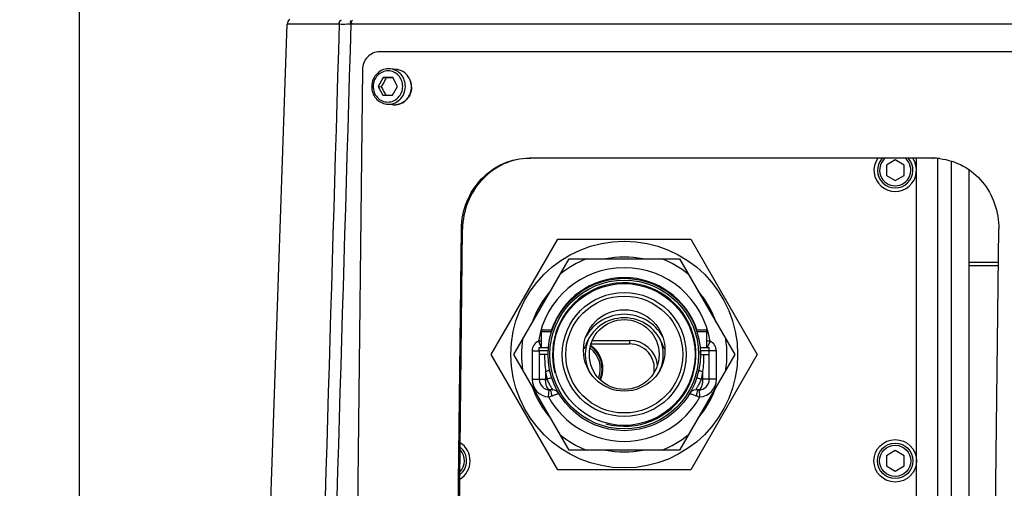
# Model space of a CAD drawing. Header units: millimetres. Extents: x 0 to 63602708652, y -107871309221 to 6308.
# Tile 47 of 74: x 4078 to 4356, y 3665 to 3797. Entities that reach past the tile are written whole.
import ezdxf

# ---------------------------------------------------------------- set-up
doc = ezdxf.new("R2010")
doc.units = ezdxf.units.MM
doc.header["$LTSCALE"] = 490.4625
doc.layers.get('0').update_dxf_attribs({"linetype": 'CONTINUOUS'})
for name, color, linetype in [('204103000004_DXF_DIMENSION', 7, 'CONTINUOUS'), ('304102000110_DXF_DIMENSION', 7, 'CONTINUOUS'), ('304103000044DXF_CONTINUOUS_LINE', 7, 'CONTINUOUS'), ('304103000063_DXF_DIMENSION', 7, 'CONTINUOUS'), ('304103000063DXF_CONTINUOUS_LINE', 7, 'CONTINUOUS'), ('304104000374DXF_CONTINUOUS_LINE', 7, 'CONTINUOUS'), ('304104000436DXF_CONTINUOUS_LINE', 7, 'CONTINUOUS'), ('304104000437DXF_CONTINUOUS_LINE', 7, 'CONTINUOUS'), ('304105000256DXF_CONTINUOUS_LINE', 7, 'CONTINUOUS'), ('304105000279DXF_CONTINUOUS_LINE', 7, 'CONTINUOUS'), ('304106000064DXF_CONTINUOUS_LINE', 7, 'CONTINUOUS'), ('304106000081DXF_CONTINUOUS_LINE', 7, 'CONTINUOUS'), ('304106000082DXF_CONTINUOUS_LINE', 7, 'CONTINUOUS'), ('304107000047DXF_CONTINUOUS_LINE', 7, 'CONTINUOUS'), ('501023000017DXF_CONTINUOUS_LINE', 7, 'CONTINUOUS'), ('501023000027DXF_CONTINUOUS_LINE', 7, 'CONTINUOUS'), ('501023000046DXF_CONTINUOUS_LINE', 7, 'CONTINUOUS'), ('504021000002DXF_CONTINUOUS_LINE', 7, 'CONTINUOUS'), ('604006000006DXF_CONTINUOUS_LINE', 7, 'CONTINUOUS')]:
    doc.layers.add(name, color=color, linetype=linetype)
doc.styles.get("Standard").update_dxf_attribs({"font": 'txt', "width": 0.7})
doc.dimstyles.new('DIMSTYLE_1', dxfattribs={"dimtxt": 75, "dimasz": 45, "dimexe": 2, "dimexo": 0.2, "dimgap": 2.5, "dimtad": 0, "dimtih": 1, "dimtoh": 1, "dimdec": 0, "dimdsep": 46, "dimtxsty": 'Standard', "dimblk": '_FILLED', "dimblk1": '_FILLED', "dimblk2": '_FILLED', "dimcen": 0.09, "dimclrt": 5, "dimazin": 2, "dimtfac": 1, "dimtdec": 0, "dimtofl": 0, "dimtmove": 0, "dimatfit": 3, "dimldrblk": '_FILLED', "dimfxl": 0, "dimtolj": 1, "dimarcsym": 0})
doc.dimstyles.new('DIMSTYLE_2', dxfattribs={"dimtxt": 75, "dimasz": 45, "dimexe": 2, "dimexo": 0.2, "dimgap": 2.5, "dimtad": 1, "dimdsep": 46, "dimtxsty": 'Standard', "dimblk": '_FILLED', "dimblk1": '_FILLED', "dimblk2": '_FILLED', "dimcen": 0.09, "dimclrt": 5, "dimazin": 2, "dimtp": 0.01, "dimtm": 0.01, "dimtfac": 1, "dimtofl": 0, "dimtmove": 0, "dimatfit": 3, "dimldrblk": '_FILLED', "dimfxl": 0, "dimtolj": 1, "dimarcsym": 0})
doc.dimstyles.new('DIMSTYLE_3', dxfattribs={"dimtxt": 75, "dimasz": 45, "dimexe": 2, "dimexo": 0.2, "dimgap": 2.5, "dimtad": 1, "dimdec": 0, "dimdsep": 46, "dimtxsty": 'Standard', "dimblk": '_FILLED', "dimblk1": '_FILLED', "dimblk2": '_FILLED', "dimcen": 0.09, "dimclrt": 5, "dimazin": 2, "dimtfac": 1, "dimtdec": 0, "dimtofl": 0, "dimtmove": 0, "dimatfit": 3, "dimldrblk": '_FILLED', "dimfxl": 0, "dimtolj": 1, "dimarcsym": 0})

# ---------------------------------------------------------------- blocks, each defined once
blk = doc.blocks.new('*D7')
at = {"layer": '204103000004_DXF_DIMENSION', "color": 2, "linetype": 'Continuous', "transparency": 16777216}
blk.add_line((4160.07, 5556.45), (6713.99, 5556.45), dxfattribs=at)
blk = doc.blocks.new('_FILLED')
at = {"color": 0, "linetype": 'ByBlock'}
blk.add_solid([(0, 0), (-1, 0.1667), (-1, -0.1667)], dxfattribs=at)
blk = doc.blocks.new('*D14')
at = {"layer": '204103000004_DXF_DIMENSION', "color": 2, "linetype": 'Continuous', "transparency": 16777216}
blk.add_line((3490.16, 5249.78), (3490.16, 2914.12), dxfattribs=at)
blk = doc.blocks.new('*D18')
at = {"layer": '304102000110_DXF_DIMENSION', "color": 2, "linetype": 'Continuous', "transparency": 16777216}
for p, q in [((4579.04, 4125.48), (4079.42, 4125.48)), ((4094.42, 4125.48), (4094.42, 3825.48)), ((4094.42, 3525.48), (4094.42, 3825.48)), ((4206.56, 3525.48), (4079.42, 3525.48))]:
    blk.add_line(p, q, dxfattribs=at)
at = {"layer": '304102000110_DXF_DIMENSION', "color": 2, "linetype": 'Continuous', "transparency": 16777216, "xscale": 45, "yscale": 45, "zscale": 45}
for p, rotation in [((4094.42, 4125.48), 90), ((4094.42, 3525.48), 270)]:
    blk.add_blockref('_FILLED', p, dxfattribs=dict(at, rotation=rotation))
blk = doc.blocks.new('*D19')
at = {"layer": '204103000004_DXF_DIMENSION', "color": 2, "linetype": 'Continuous', "transparency": 16777216}
for p, q in [((3490.16, 5249.78), (3490.16, 2545.47)), ((6544.26, 4123.98), (6544.26, 2545.47)), ((3490.16, 2560.47), (5017.21, 2560.47)), ((6544.26, 2560.47), (5017.21, 2560.47))]:
    blk.add_line(p, q, dxfattribs=at)
at = {"layer": '204103000004_DXF_DIMENSION', "color": 2, "linetype": 'Continuous', "transparency": 16777216, "xscale": 45, "yscale": 45, "zscale": 45, "rotation": 180}
blk.add_blockref('_FILLED', (3490.16, 2560.47), dxfattribs=at)
at = {"layer": '204103000004_DXF_DIMENSION', "color": 2, "linetype": 'Continuous', "transparency": 16777216, "xscale": 45, "yscale": 45, "zscale": 45}
blk.add_blockref('_FILLED', (6544.26, 2560.47), dxfattribs=at)
blk = doc.blocks.new('*D25')
at = {"layer": '304103000063_DXF_DIMENSION', "color": 2, "linetype": 'Continuous', "transparency": 16777216}
blk.add_line((3951.6, 4538.41), (3314.96, 4538.41), dxfattribs=at)
blk = doc.blocks.new('*D28')
at = {"layer": '204103000004_DXF_DIMENSION', "color": 2, "linetype": 'Continuous', "transparency": 16777216}
blk.add_line((3953.1, 4536.91), (3953.1, 2914.12), dxfattribs=at)

msp = doc.modelspace()

# ---------------------------------------------------------------- linework, layer by layer
at = {"layer": '304103000044DXF_CONTINUOUS_LINE', "color": 7, "linetype": 'Continuous'}
for p, q in [((4217.034, 3702.478), (4232.623, 3729.478)), ((4232.623, 3729.478), (4263.8, 3729.478)), ((4263.8, 3729.478), (4279.388, 3702.478)), ((4232.623, 3675.478), (4217.034, 3702.478)), ((4224.211, 3703.478), (4224.211, 3695.478)), ((4226.711, 3702.478), (4224.211, 3702.478)), ((4279.388, 3702.478), (4263.8, 3675.478)), ((4269.711, 3702.478), (4272.211, 3702.478)), ((4272.211, 3695.478), (4272.211, 3703.478)), ((4228.006, 3692.478), (4227.211, 3692.478)), ((4269.211, 3692.478), (4268.417, 3692.478)), ((4263.8, 3675.478), (4232.623, 3675.478))]:
    msp.add_line(p, q, dxfattribs=at)
at = {"layer": '304103000044DXF_CONTINUOUS_LINE', "color": 9, "linetype": 'Continuous'}
for p, q in [((4223.999, 3706.223), (4224.77, 3704.478)), ((4272.424, 3706.223), (4271.653, 3704.478)), ((4222.211, 3703.478), (4222.211, 3695.478)), ((4222.211, 3703.478), (4224.211, 3703.478)), ((4274.211, 3703.478), (4272.211, 3703.478)), ((4274.211, 3695.478), (4274.211, 3703.478)), ((4226.011, 3697.657), (4226.011, 3695.478)), ((4270.411, 3695.478), (4270.411, 3697.657)), ((4222.211, 3695.478), (4226.465, 3695.479)), ((4274.211, 3695.478), (4269.958, 3695.479)), ((4226.844, 3690.492), (4226.991, 3692.487)), ((4269.579, 3690.492), (4269.432, 3692.487))]:
    msp.add_line(p, q, dxfattribs=at)
at = {"layer": '304103000044DXF_CONTINUOUS_LINE', "color": 7, "linetype": 'Continuous'}
for centre, radius in [((4248.211, 3702.478), 21.5), ((4248.211, 3702.478), 21), ((4248.211, 3702.478), 20), ((4248.211, 3702.478), 17.5), ((4248.211, 3702.478), 16.5), ((4248.211, 3703.628), 11.5)]:
    msp.add_circle(centre, radius, dxfattribs=at)
for centre, radius, start, end in [((4248.211, 3702.478), 29, 111.40335, 128.59665), ((4248.211, 3702.478), 29, 51.40335, 68.59665), ((4248.211, 3702.478), 21.672, 18.84941, 161.15059), ((4248.211, 3702.478), 29, 171.40335, 188.59665), ((4248.211, 3702.478), 29, 351.40335, 8.59665), ((4227.211, 3695.478), 3, 180, 270), ((4269.211, 3695.478), 3, 270, 360), ((4228.006, 3690.478), 2, 30.70398, 89.99855), ((4268.417, 3690.478), 2, 90, 149.29364), ((4248.211, 3702.478), 29, 231.40335, 248.59665), ((4248.211, 3702.478), 29, 291.40335, 308.59665)]:
    msp.add_arc(centre, radius, start, end, dxfattribs=at)
at = {"layer": '304103000044DXF_CONTINUOUS_LINE', "color": 9, "linetype": 'Continuous'}
for centre, radius, start, end in [((4248.211, 3702.478), 24.5, 8.79061, 171.20939), ((4225.211, 3703.478), 3, 113.83284, 180), ((4271.211, 3703.478), 3, 0, 66.16716), ((4264.383, 3702.464), 38.672, 179.97894, 187.14142), ((4232.04, 3702.464), 38.672, 352.85857, 0.02107), ((4253.993, 3702.345), 28.372, 189.51182, 194.00576), ((4242.428, 3702.345), 28.374, 345.99435, 350.48803), ((4227.211, 3695.478), 5, 180, 265.78374), ((4269.211, 3695.478), 5, 274.21626, 360), ((4220.19, 3712.44), 22.935, 286.86514, 289.26053), ((4248.211, 3702.478), 24.5, 209.29088, 330.70912), ((4276.235, 3712.446), 22.94, 250.73977, 253.13456)]:
    msp.add_arc(centre, radius, start, end, dxfattribs=at)
at = {"layer": '304103000044DXF_CONTINUOUS_LINE', "color": 2, "linetype": 'Continuous'}
for centre, radius, start, end in [((4248.211, 3702.478), 20.25, 255, 195), ((4268.418, 3690.474), 2.005, 104.86065, 119.64043)]:
    msp.add_arc(centre, radius, start, end, dxfattribs=at)
at = {"layer": '304103000044DXF_CONTINUOUS_LINE', "color": 9, "linetype": 'Continuous'}
for points in [[(4224.856, 3706.247), (4224.57, 3706.246), (4224.284, 3706.239), (4223.999, 3706.223)], [(4272.424, 3706.223), (4272.138, 3706.239), (4271.853, 3706.246), (4271.567, 3706.247)]]:
    msp.add_open_spline(points, degree=3, dxfattribs=at)
for points, knots in [([(4227.169, 3698.067), (4227.176, 3698.035), (4227.027, 3697.968), (4226.836, 3697.886), (4226.452, 3697.771), (4226.172, 3697.697), (4226.011, 3697.657)], [0, 0, 0, 0, 0.0800148, 0.2830637, 0.5982261, 1, 1, 1, 1]), ([(4269.254, 3698.067), (4269.247, 3698.035), (4269.395, 3697.968), (4269.586, 3697.886), (4269.971, 3697.771), (4270.25, 3697.697), (4270.411, 3697.657)], [0, 0, 0, 0, 0.0800149, 0.2830639, 0.5982262, 1, 1, 1, 1]), ([(4227.211, 3692.478), (4226.804, 3692.478), (4226.308, 3693.326), (4226.074, 3694.357), (4226.011, 3695.095), (4226.011, 3695.478)], [0, 0, 0, 0, 0.3613279, 0.6593081, 1, 1, 1, 1]), ([(4227.687, 3696.074), (4227.699, 3696.037), (4227.55, 3695.937), (4227.341, 3695.823), (4226.936, 3695.651), (4226.636, 3695.539), (4226.465, 3695.478)], [0, 0, 0, 0, 0.0839902, 0.2890381, 0.6037816, 1, 1, 1, 1]), ([(4228.006, 3692.478), (4228.089, 3692.479), (4227.739, 3693.026), (4227.506, 3693.4), (4226.925, 3694.425), (4226.621, 3695.103), (4226.465, 3695.479)], [0, 0, 0, 0, 0.0735571, 0.3105194, 0.6393065, 1, 1, 1, 1]), ([(4269.958, 3695.479), (4269.802, 3695.103), (4269.497, 3694.424), (4268.917, 3693.399), (4268.683, 3693.025), (4268.334, 3692.478), (4268.417, 3692.478)], [0, 0, 0, 0, 0.3608986, 0.6898077, 0.9266019, 1, 1, 1, 1]), ([(4268.735, 3696.074), (4268.724, 3696.037), (4268.873, 3695.937), (4269.082, 3695.823), (4269.487, 3695.651), (4269.787, 3695.539), (4269.958, 3695.478)], [0, 0, 0, 0, 0.0839792, 0.2890225, 0.6037703, 1, 1, 1, 1]), ([(4269.211, 3692.478), (4269.619, 3692.478), (4270.115, 3693.326), (4270.349, 3694.357), (4270.411, 3695.095), (4270.411, 3695.478)], [0, 0, 0, 0, 0.3613279, 0.6593081, 1, 1, 1, 1]), ([(4227.755, 3690.789), (4227.738, 3691.197), (4227.667, 3691.745), (4227.464, 3692.315), (4227.287, 3692.478), (4227.211, 3692.478)], [0, 0, 0, 0, 0.6634212, 0.8767027, 1, 1, 1, 1]), ([(4227.755, 3690.789), (4228.02, 3690.882), (4228.495, 3691.048), (4229.047, 3691.253), (4229.392, 3691.372), (4229.563, 3691.448), (4229.666, 3691.463), (4229.715, 3691.506), (4229.726, 3691.5)], [0, 0, 0, 0, 0.4012757, 0.7215256, 0.8408096, 0.9284248, 0.9819716, 1, 1, 1, 1]), ([(4266.697, 3691.5), (4266.708, 3691.506), (4266.756, 3691.463), (4266.859, 3691.448), (4267.031, 3691.372), (4267.376, 3691.253), (4267.928, 3691.048), (4268.403, 3690.881), (4268.667, 3690.789)], [0, 0, 0, 0, 0.0180498, 0.0715685, 0.1591801, 0.2784951, 0.5987189, 1, 1, 1, 1]), ([(4268.667, 3690.789), (4268.685, 3691.197), (4268.756, 3691.745), (4268.959, 3692.315), (4269.136, 3692.478), (4269.211, 3692.478)], [0, 0, 0, 0, 0.6634223, 0.8767036, 1, 1, 1, 1])]:
    msp.add_open_spline(points, degree=3, knots=knots, dxfattribs=at)
at = {"layer": '304103000044DXF_CONTINUOUS_LINE', "color": 2, "linetype": 'Continuous'}
for points, knots in [([(4227.123, 3692.48), (4227.055, 3692.482), (4226.908, 3692.492), (4226.75, 3692.513), (4226.692, 3692.524), (4226.751, 3692.513), (4226.908, 3692.492), (4227.055, 3692.482), (4227.123, 3692.48)], [0, 0, 0, 0, 0.130563, 0.3152822, 0.5000014, 0.6847207, 0.8694399, 1, 1, 1, 1]), ([(4269.299, 3692.48), (4269.367, 3692.482), (4269.514, 3692.492), (4269.672, 3692.513), (4269.731, 3692.524), (4269.672, 3692.513), (4269.514, 3692.492), (4269.367, 3692.482), (4269.299, 3692.48)], [0, 0, 0, 0, 0.1306943, 0.3153478, 0.5000014, 0.684655, 0.8693086, 1, 1, 1, 1])]:
    msp.add_open_spline(points, degree=3, knots=knots, dxfattribs=at)
at = {"layer": '304103000063DXF_CONTINUOUS_LINE', "color": 7, "linetype": 'Continuous'}
for p, q in [((4147.711, 3641.387), (4153.1, 3795.685)), ((4336.711, 3616.878), (4336.711, 3757.746)), ((4345.563, 3571.513), (4345.563, 3754.601))]:
    msp.add_line(p, q, dxfattribs=at)
at = {"layer": '304103000063DXF_CONTINUOUS_LINE', "color": 9, "linetype": 'Continuous'}
for p, q in [((4167.678, 3795.685), (4153.1, 3795.685)), ((4453.471, 3795.686), (4171.276, 3795.685)), ((4340.563, 3616.878), (4340.563, 3756.972))]:
    msp.add_line(p, q, dxfattribs=at)
for points in [[(4167.737, 3795.677), (4167.707, 3795.683), (4167.678, 3795.685)], [(4171.276, 3795.685), (4171.151, 3795.684), (4171.023, 3795.677)]]:
    msp.add_lwpolyline(points, dxfattribs=at)
at = {"layer": '304103000063DXF_CONTINUOUS_LINE', "color": 7, "linetype": 'Continuous'}
msp.add_arc((4155.098, 3795.616), 2, 133.99995, 178, dxfattribs=at)
at = {"layer": '304103000063DXF_CONTINUOUS_LINE', "color": 9, "linetype": 'Continuous'}
for points in [[(4167.737, 3795.677), (4165.389, 3716.576), (4163.049, 3637.475), (4160.715, 3558.374)], [(4171.023, 3795.677), (4168.672, 3716.576), (4166.327, 3637.475), (4163.99, 3558.374)], [(4167.678, 3795.685), (4167.692, 3796.124), (4167.884, 3796.75), (4168.314, 3796.837)], [(4167.737, 3795.677), (4167.758, 3796.126), (4167.971, 3796.765), (4168.414, 3796.843)], [(4171.023, 3795.677), (4171.003, 3796.068), (4170.824, 3796.651), (4171.165, 3796.843)], [(4171.276, 3795.685), (4171.281, 3796.075), (4171.153, 3796.631), (4171.484, 3796.837)]]:
    msp.add_open_spline(points, degree=3, dxfattribs=at)
msp.add_open_spline([(4171.023, 3795.677), (4170.64, 3795.664), (4169.546, 3795.666), (4168.442, 3795.577), (4167.737, 3795.677)], degree=3, knots=[0, 0, 0, 0, 0.3494921, 1, 1, 1, 1], dxfattribs=at)
at = {"layer": '304104000374DXF_CONTINUOUS_LINE', "color": 7, "linetype": 'Continuous'}
for p, q in [((4210.684, 3702.478), (4229.447, 3734.978)), ((4229.447, 3734.978), (4266.975, 3734.978)), ((4266.975, 3734.978), (4285.739, 3702.478)), ((4229.447, 3669.978), (4210.684, 3702.478)), ((4285.739, 3702.478), (4266.975, 3669.978)), ((4266.975, 3669.978), (4229.447, 3669.978))]:
    msp.add_line(p, q, dxfattribs=at)
msp.add_circle((4248.211, 3702.478), 32, dxfattribs=at)
at = {"layer": '304104000374DXF_CONTINUOUS_LINE', "color": 9, "linetype": 'Continuous'}
for start, end in [(79.09335, 100.91205), (139.27972, 160.8399), (19.15729, 40.71837), (199.15729, 220.71837), (319.27972, 340.8399), (259.09335, 280.91205)]:
    msp.add_arc((4248.211, 3702.478), 27.5, start, end, dxfattribs=at)
at = {"layer": '304104000436DXF_CONTINUOUS_LINE', "color": 7, "linetype": 'Continuous'}
msp.add_line((4330.711, 3616.878), (4330.711, 3757.855), dxfattribs=at)
at = {"layer": '304104000437DXF_CONTINUOUS_LINE', "color": 7, "linetype": 'Continuous'}
for p, q in [((4238.833, 3705.478), (4249.711, 3705.478)), ((4239.24, 3706.478), (4249.711, 3706.478))]:
    msp.add_line(p, q, dxfattribs=at)
at = {"layer": '304104000437DXF_CONTINUOUS_LINE', "color": 9, "linetype": 'Continuous'}
msp.add_line((4249.711, 3706.478), (4249.711, 3705.478), dxfattribs=at)
at = {"layer": '304104000437DXF_CONTINUOUS_LINE', "color": 7, "linetype": 'Continuous'}
for radius, start in [(8, 7.40895), (7, 350.65647)]:
    msp.add_arc((4249.711, 3698.478), radius, start, 90, dxfattribs=at)
at = {"layer": '304105000256DXF_CONTINUOUS_LINE', "color": 7, "linetype": 'Continuous'}
for p, q in [((4224.211, 3703.478), (4224.211, 3704.478)), ((4224.211, 3704.478), (4226.869, 3704.478)), ((4226.79, 3703.478), (4224.211, 3703.478)), ((4269.554, 3704.478), (4272.211, 3704.478)), ((4272.211, 3703.478), (4269.633, 3703.478)), ((4272.211, 3703.478), (4272.211, 3704.478))]:
    msp.add_line(p, q, dxfattribs=at)
for centre, radius, start, end in [((4248.211, 3701.328), 12.5, 29.84656, 150.15255), ((4248.211, 3701.328), 11.5, 17.90306, 162.09694), ((4235.365, 3705.478), 2, 314.02244, 342.09694), ((4261.058, 3705.478), 2, 197.90306, 225.97805)]:
    msp.add_arc(centre, radius, start, end, dxfattribs=at)
at = {"layer": '304105000279DXF_CONTINUOUS_LINE', "color": 7, "linetype": 'Continuous'}
for p, q in [((4439.839, 3787.872), (4179.088, 3787.872)), ((4174.291, 3782.875), (4171.852, 3563.009)), ((4335.206, 3757.89), (4221.423, 3757.89)), ((4200.297, 3563.009), (4202.238, 3737.902)), ((4200.615, 3562.974), (4202.555, 3737.867)), ((4352.007, 3563.009), (4353.948, 3737.902))]:
    msp.add_line(p, q, dxfattribs=at)
at = {"layer": '304105000279DXF_CONTINUOUS_LINE', "color": 9, "linetype": 'Continuous'}
for p, q in [((4221.423, 3757.89), (4221.741, 3757.855)), ((4335.206, 3757.89), (4335.523, 3757.855)), ((4202.238, 3737.902), (4202.555, 3737.867))]:
    msp.add_line(p, q, dxfattribs=at)
at = {"layer": '304105000279DXF_CONTINUOUS_LINE', "color": 7, "linetype": 'Continuous'}
for centre, radius, start, end in [((4335.206, 3739.992), 17.898, 88.97894, 89.9998), ((4335.203, 3739.897), 17.993, 83.69874, 88.97528), ((4335.2, 3739.872), 18.018, 83.16463, 83.69979)]:
    msp.add_arc(centre, radius, start, end, dxfattribs=at)
for points, knots in [([(4179.088, 3787.872), (4177.863, 3787.872), (4175.288, 3786.739), (4174.305, 3784.145), (4174.291, 3782.875)], [0, 0, 0, 0, 0.4907692, 1, 1, 1, 1]), ([(4202.238, 3737.902), (4202.267, 3740.502), (4203.299, 3745.714), (4207.551, 3752.342), (4213.891, 3756.824), (4218.946, 3757.89), (4221.423, 3757.89)], [0, 0, 0, 0, 0.2556411, 0.5085389, 0.7564461, 1, 1, 1, 1]), ([(4221.43, 3757.852), (4218.978, 3757.81), (4213.992, 3756.68), (4207.764, 3752.181), (4203.596, 3745.599), (4202.584, 3740.44), (4202.555, 3737.867)], [0, 0, 0, 0, 0.2435988, 0.4915595, 0.7444391, 1, 1, 1, 1]), ([(4337.345, 3757.762), (4339.623, 3757.489), (4344.148, 3756.029), (4349.642, 3751.455), (4353.197, 3745.136), (4353.974, 3740.308), (4353.948, 3737.902)], [0, 0, 0, 0, 0.2441777, 0.4916561, 0.7439209, 1, 1, 1, 1])]:
    msp.add_open_spline(points, degree=3, knots=knots, dxfattribs=at)
at = {"layer": '304106000064DXF_CONTINUOUS_LINE', "color": 7, "linetype": 'Continuous'}
msp.add_circle((4248.211, 3702.478), 9.85, dxfattribs=at)
for start, end in [(156.67309, 203.59897), (336.41475, 23.32741)]:
    msp.add_arc((4248.211, 3702.478), 11.005, start, end, dxfattribs=at)
at = {"layer": '304106000081DXF_CONTINUOUS_LINE', "color": 7, "linetype": 'Continuous'}
msp.add_arc((4234.211, 3698.478), 8, 336.3702, 55.51696, dxfattribs=at)
at = {"layer": '304106000082DXF_CONTINUOUS_LINE', "color": 9, "linetype": 'Continuous'}
for radius, start, end in [(7.25, 338.68994, 53.2463), (7.85, 336.74937, 55.07945)]:
    msp.add_arc((4234.211, 3698.478), radius, start, end, dxfattribs=at)
at = {"layer": '304106000082DXF_CONTINUOUS_LINE', "color": 7, "linetype": 'Continuous'}
msp.add_arc((4234.211, 3698.478), 7.75, 336.87947, 54.83441, dxfattribs=at)
at = {"layer": '304107000047DXF_CONTINUOUS_LINE', "color": 9, "linetype": 'Continuous'}
msp.add_line((4353.843, 3728.478), (4345.563, 3728.478), dxfattribs=at)
at = {"layer": '304107000047DXF_CONTINUOUS_LINE', "color": 7, "linetype": 'Continuous'}
msp.add_line((4353.832, 3727.478), (4345.563, 3727.478), dxfattribs=at)
at = {"layer": '501023000017DXF_CONTINUOUS_LINE', "color": 7, "linetype": 'Continuous'}
for p, q in [((4224.851, 3704.478), (4224.851, 3708.978)), ((4225.351, 3709.478), (4227.911, 3709.478)), ((4268.512, 3709.478), (4271.071, 3709.478)), ((4271.571, 3704.478), (4271.571, 3708.978)), ((4226.711, 3702.478), (4226.711, 3703.478)), ((4269.711, 3702.478), (4269.711, 3703.478))]:
    msp.add_line(p, q, dxfattribs=at)
at = {"layer": '501023000017DXF_CONTINUOUS_LINE', "color": 9, "linetype": 'Continuous'}
for p, q in [((4224.851, 3708.978), (4227.729, 3708.978)), ((4268.694, 3708.978), (4271.571, 3708.978))]:
    msp.add_line(p, q, dxfattribs=at)
at = {"layer": '501023000017DXF_CONTINUOUS_LINE', "color": 7, "linetype": 'Continuous'}
for centre, start, end in [((4225.351, 3708.978), 90, 180), ((4271.071, 3708.978), 0, 90)]:
    msp.add_arc(centre, 0.5, start, end, dxfattribs=at)
at = {"layer": '501023000027DXF_CONTINUOUS_LINE', "color": 7, "linetype": 'Continuous'}
for p, q in [((4183.946, 3782.883), (4182.232, 3783.071)), ((4180.154, 3780.621), (4178.758, 3778.122)), ((4182.891, 3780.621), (4180.154, 3780.621)), ((4180.154, 3780.621), (4180.959, 3780.532)), ((4184.232, 3778.122), (4182.891, 3780.621)), ((4178.758, 3778.122), (4180.099, 3775.624)), ((4178.758, 3778.122), (4179.562, 3778.034)), ((4182.836, 3775.624), (4184.232, 3778.122)), ((4180.099, 3775.624), (4182.836, 3775.624)), ((4182.854, 3772.943), (4181.139, 3773.131))]:
    msp.add_line(p, q, dxfattribs=at)
for centre, radius, start, end in [((4183.456, 3778.418), 4.492, 82.84676, 83.72884), ((4183.455, 3778.414), 4.495, 78.77937, 82.84613), ((4183.456, 3778.418), 4.492, 77.30352, 78.77876), ((4183.449, 3778.392), 4.519, 69.51619, 77.29432), ((4183.447, 3778.385), 4.526, 69.16535, 69.51632), ((4183.066, 3778.017), 5.069, 21.85072, 23.49937), ((4183.059, 3778.014), 5.076, 21.64941, 21.851), ((4183.044, 3777.888), 5.077, 323.94321, 325.81165), ((4183.344, 3777.404), 4.488, 263.72872, 266.37108), ((4183.345, 3777.421), 4.505, 266.37834, 273.93819), ((4183.345, 3777.422), 4.506, 273.93972, 274.46634)]:
    msp.add_arc(centre, radius, start, end, dxfattribs=at)
for points, knots in [([(4182.232, 3783.071), (4181.572, 3783.144), (4180.193, 3782.99), (4178.418, 3781.907), (4177.214, 3780.184), (4176.921, 3778.798), (4176.914, 3778.108)], [0, 0, 0, 0, 0.2449567, 0.4930338, 0.7452832, 1, 1, 1, 1]), ([(4180.959, 3780.532), (4180.767, 3780.105), (4180.344, 3779.247), (4179.834, 3778.438), (4179.562, 3778.034)], [0, 0, 0, 0, 0.4903126, 1, 1, 1, 1]), ([(4182.943, 3780.526), (4182.786, 3780.525), (4182.124, 3780.523), (4181.462, 3780.527), (4180.959, 3780.532)], [0, 0, 0, 0, 0.238468, 1, 1, 1, 1]), ([(4187.714, 3780.038), (4187.461, 3780.621), (4186.732, 3781.692), (4185.639, 3782.393), (4185.056, 3782.615)], [0, 0, 0, 0, 0.5049905, 1, 1, 1, 1]), ([(4176.914, 3778.108), (4176.907, 3777.503), (4177.105, 3776.289), (4178.01, 3774.7), (4179.409, 3773.554), (4180.56, 3773.195), (4181.139, 3773.131)], [0, 0, 0, 0, 0.2547087, 0.5064266, 0.7544561, 1, 1, 1, 1]), ([(4179.562, 3778.034), (4179.814, 3777.638), (4180.285, 3776.854), (4180.685, 3776.03), (4180.865, 3775.623)], [0, 0, 0, 0, 0.5130882, 1, 1, 1, 1]), ([(4187.244, 3775.035), (4187.529, 3775.454), (4187.976, 3776.384), (4188.135, 3777.403), (4188.141, 3777.913)], [0, 0, 0, 0, 0.4984704, 1, 1, 1, 1]), ([(4188.141, 3777.913), (4188.143, 3778.082), (4188.118, 3778.753), (4187.963, 3779.42), (4187.777, 3779.887)], [0, 0, 0, 0, 0.2515784, 1, 1, 1, 1]), ([(4183.695, 3772.929), (4184.365, 3772.982), (4185.709, 3773.4), (4186.745, 3774.346), (4187.149, 3774.9)], [0, 0, 0, 0, 0.4947339, 1, 1, 1, 1])]:
    msp.add_open_spline(points, degree=3, knots=knots, dxfattribs=at)
at = {"layer": '501023000027DXF_CONTINUOUS_LINE', "color": 9, "linetype": 'Continuous'}
for points, knots in [([(4186.426, 3778.101), (4186.433, 3778.706), (4186.236, 3779.921), (4185.336, 3781.508), (4183.947, 3782.651), (4182.806, 3783.008), (4182.232, 3783.071)], [0, 0, 0, 0, 0.2561239, 0.50839, 0.7558399, 1, 1, 1, 1]), ([(4185.667, 3778.122), (4185.673, 3778.692), (4185.474, 3779.836), (4184.57, 3781.299), (4183.189, 3782.287), (4181.541, 3782.635), (4179.888, 3782.285), (4178.491, 3781.299), (4177.557, 3779.841), (4177.329, 3778.694), (4177.323, 3778.122)], [0, 0, 0, 0, 0.1277683, 0.2534056, 0.3765127, 0.4981896, 0.6204101, 0.7448099, 0.8717141, 1, 1, 1, 1]), ([(4177.323, 3778.122), (4177.317, 3777.552), (4177.516, 3776.408), (4178.42, 3774.945), (4179.801, 3773.957), (4181.449, 3773.609), (4183.102, 3773.959), (4184.499, 3774.945), (4185.433, 3776.403), (4185.661, 3777.55), (4185.667, 3778.122)], [0, 0, 0, 0, 0.1277683, 0.2534056, 0.3765127, 0.4981896, 0.6204101, 0.7448099, 0.8717141, 1, 1, 1, 1]), ([(4181.139, 3773.131), (4181.793, 3773.059), (4183.163, 3773.213), (4184.928, 3774.296), (4186.126, 3776.021), (4186.419, 3777.409), (4186.426, 3778.101)], [0, 0, 0, 0, 0.2434224, 0.4909531, 0.7438963, 1, 1, 1, 1])]:
    msp.add_open_spline(points, degree=3, knots=knots, dxfattribs=at)
at = {"layer": '501023000046DXF_CONTINUOUS_LINE', "color": 7, "linetype": 'Continuous'}
for p, q in [((4324.711, 3757.365), (4322.211, 3755.922)), ((4322.211, 3755.922), (4322.211, 3753.035)), ((4327.211, 3755.922), (4324.711, 3757.365)), ((4327.211, 3753.035), (4327.211, 3755.922)), ((4322.211, 3753.035), (4324.711, 3751.592)), ((4324.711, 3751.592), (4327.211, 3753.035)), ((4324.711, 3675.365), (4322.211, 3673.922)), ((4327.211, 3673.922), (4324.711, 3675.365)), ((4322.211, 3673.922), (4322.211, 3671.035)), ((4327.211, 3671.035), (4327.211, 3673.922)), ((4322.211, 3671.035), (4324.711, 3669.592)), ((4324.711, 3669.592), (4327.211, 3671.035))]:
    msp.add_line(p, q, dxfattribs=at)
msp.add_circle((4324.711, 3672.478), 5, dxfattribs=at)
at = {"layer": '501023000046DXF_CONTINUOUS_LINE', "color": 9, "linetype": 'Continuous'}
msp.add_circle((4324.711, 3672.478), 4.4, dxfattribs=at)
at = {"layer": '501023000046DXF_CONTINUOUS_LINE', "color": 7, "linetype": 'Continuous'}
for centre, start, end in [((4324.711, 3754.478), 137.3891, 42.61281), ((4198.711, 3672.478), 307.95291, 50.76701)]:
    msp.add_arc(centre, 5, start, end, dxfattribs=at)
at = {"layer": '501023000046DXF_CONTINUOUS_LINE', "color": 9, "linetype": 'Continuous'}
for centre, start, end in [((4324.711, 3754.478), 129.85983, 50.1385), ((4198.711, 3672.478), 314.49489, 44.23331)]:
    msp.add_arc(centre, 4.4, start, end, dxfattribs=at)
at = {"layer": '504021000002DXF_CONTINUOUS_LINE', "color": 7, "linetype": 'Continuous'}
msp.add_circle((4324.711, 3672.478), 6, dxfattribs=at)
for centre, start, end in [((4324.711, 3754.478), 145.68996, 34.31004), ((4198.711, 3672.478), 300.74347, 58.02104)]:
    msp.add_arc(centre, 6, start, end, dxfattribs=at)
at = {"layer": '604006000006DXF_CONTINUOUS_LINE', "color": 7, "linetype": 'Continuous'}
msp.add_line((4188.153, 3777.911), (4188.153, 3777.913), dxfattribs=at)
for centre, radius, start, end in [((4183.468, 3778.418), 4.491, 83.00764, 83.88915), ((4183.468, 3778.416), 4.493, 78.93679, 83.00633), ((4183.467, 3778.411), 4.497, 77.46281, 78.93672), ((4183.462, 3778.392), 4.517, 69.66994, 77.4536), ((4183.457, 3778.378), 4.532, 69.31949, 69.67015), ((4183.357, 3777.406), 4.492, 263.56762, 266.21092), ((4183.357, 3777.418), 4.503, 266.21798, 273.78202), ((4183.357, 3777.427), 4.512, 273.78341, 274.30952)]:
    msp.add_arc(centre, radius, start, end, dxfattribs=at)
for points, knots in [([(4186.729, 3781.523), (4186.493, 3781.763), (4185.972, 3782.193), (4185.369, 3782.5), (4185.057, 3782.618)], [0, 0, 0, 0, 0.5022675, 1, 1, 1, 1]), ([(4187.724, 3780.043), (4187.664, 3780.181), (4187.401, 3780.716), (4187.041, 3781.205), (4186.729, 3781.523)], [0, 0, 0, 0, 0.2523161, 1, 1, 1, 1]), ([(4188.153, 3777.911), (4188.148, 3777.374), (4187.97, 3776.297), (4187.473, 3775.326), (4187.158, 3774.894)], [0, 0, 0, 0, 0.5017454, 1, 1, 1, 1]), ([(4188.196, 3777.878), (4188.19, 3777.37), (4188.023, 3776.353), (4187.553, 3775.435), (4187.256, 3775.028)], [0, 0, 0, 0, 0.5017454, 1, 1, 1, 1]), ([(4188.153, 3777.913), (4188.155, 3778.096), (4188.126, 3778.823), (4187.942, 3779.544), (4187.724, 3780.043)], [0, 0, 0, 0, 0.2518457, 1, 1, 1, 1]), ([(4188.196, 3777.878), (4188.198, 3778.051), (4188.17, 3778.738), (4187.996, 3779.42), (4187.79, 3779.891)], [0, 0, 0, 0, 0.2518468, 1, 1, 1, 1]), ([(4187.158, 3774.894), (4187.076, 3774.782), (4186.733, 3774.35), (4186.318, 3773.975), (4185.978, 3773.741)], [0, 0, 0, 0, 0.2520931, 1, 1, 1, 1]), ([(4185.978, 3773.741), (4185.641, 3773.508), (4184.908, 3773.13), (4184.1, 3772.958), (4183.696, 3772.927)], [0, 0, 0, 0, 0.5026752, 1, 1, 1, 1])]:
    msp.add_open_spline(points, degree=3, knots=knots, dxfattribs=at)

# ---------------------------------------------------------------- dimensions: what is measured, and where the dimension line sits
at = {"layer": '204103000004_DXF_DIMENSION', "color": 2, "linetype": 'Continuous'}
for feature_location, offset, dtype, origin, override, picture, middle in [((4160.074, 5556.452), (2553.915, 0), 0, (4158.574, 3525.478), {"dimgap": 18.749981, "dimtad": 1, "dimtih": 0, "dimtoh": 0}, '*D7', (6751.488, 5575.202)), ((3490.156, 5249.781), (0, -2335.661), 1, (4509.711, 5251.281), {"dimgap": 18.750136, "dimtad": 1, "dimtih": 0, "dimtoh": 0}, '*D14', (3471.406, 2666.62)), ((3953.099, 4536.911), (0, -1622.791), 1, (4509.711, 4538.411), {"dimgap": 18.750121, "dimtad": 1, "dimtih": 0, "dimtoh": 0}, '*D28', (3934.349, 2719.12))]:
    dim = msp.add_ordinate_dim(feature_location=feature_location, offset=offset, dtype=dtype, origin=origin, dimstyle='DIMSTYLE_1', override=override, dxfattribs=at)
    dim.commit()
    dim.dimension.update_dxf_attribs({"geometry": picture, "text_midpoint": middle})
dim = msp.add_linear_dim(base=(3490.156, 2560.466), p1=(6544.26, 4124.178), p2=(3490.156, 5249.981), angle=180, dimstyle='DIMSTYLE_3', dxfattribs=at)
dim.commit()
dim.dimension.update_dxf_attribs({"geometry": '*D19', "text_midpoint": (4912.208, 2560.466), "dimtype": 160})
at = {"layer": '304102000110_DXF_DIMENSION', "color": 2, "linetype": 'Continuous'}
dim = msp.add_linear_dim(base=(4094.422, 3525.478), p1=(4579.236, 4125.478), p2=(4206.755, 3525.478), angle=270, dimstyle='DIMSTYLE_2', dxfattribs=at)
dim.commit()
dim.dimension.update_dxf_attribs({"geometry": '*D18', "text_midpoint": (4094.422, 3746.728), "dimtype": 160})
at = {"layer": '304103000063_DXF_DIMENSION', "color": 2, "linetype": 'Continuous'}
dim = msp.add_ordinate_dim(feature_location=(3951.599, 4538.411), offset=(-636.643, 0), dtype=0, origin=(4208.055, 3525.478), dimstyle='DIMSTYLE_1', override={"dimgap": 18.749821, "dimtad": 1, "dimtih": 0, "dimtoh": 0}, dxfattribs=at)
dim.commit()
dim.dimension.update_dxf_attribs({"geometry": '*D25', "text_midpoint": (3067.457, 4557.161)})

doc.saveas('drawing.dxf')
